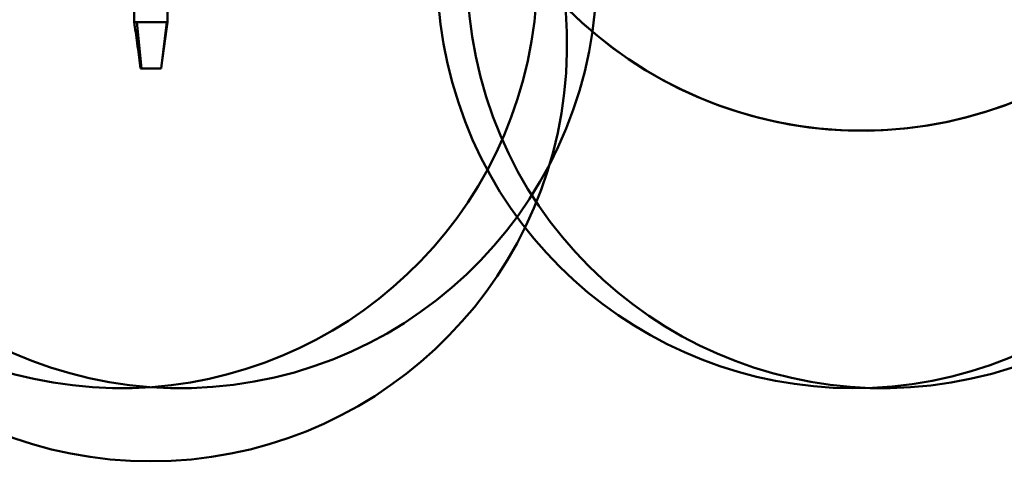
# Model space of a CAD drawing. Header units: millimetres. Extents: x 224 to 3432, y 73 to 2441.
# Tile 2 of 27: x 737 to 1033, y 210 to 343. Entities that reach past the tile are written whole.
import ezdxf

# ---------------------------------------------------------------- set-up
doc = ezdxf.new("R2010")
doc.units = ezdxf.units.MM
doc.header["$LTSCALE"] = 12
doc.layers.add('Widoczne (ISO)', color=7, linetype='Continuous', lineweight=50)

msp = doc.modelspace()

# ---------------------------------------------------------------- linework, layer by layer
at = {"layer": 'Widoczne (ISO)'}
for p, q in [((771.46, 355.97), (771.46, 341.97)), ((781.46, 355.97), (781.46, 341.97)), ((771.46, 341.97), (772.23, 341.97)), ((773.61, 327.97), (772.23, 341.97)), ((772.23, 341.97), (781.29, 341.97)), ((779.54, 327.97), (781.29, 341.97)), ((781.29, 341.97), (781.46, 341.97)), ((773.39, 327.97), (773.08, 330.39)), ((773.61, 327.97), (773.39, 327.97)), ((774.7, 327.97), (773.61, 327.97)), ((778.45, 327.97), (774.7, 327.97)), ((779.54, 327.97), (778.45, 327.97))]:
    msp.add_line(p, q, dxfattribs=at)
msp.add_circle((990.01, 434.33), 125, dxfattribs=at)
for centre, start, end in [((990.01, 434.33), 112.9573, 102.2491), ((767.55, 356.96), 97.2486, 74.8583), ((785.38, 356.96), 96.6996, 92.1133), ((987.53, 356.96), 110.0928, 91.6467), ((996.45, 356.96), 106.9001, 97.6283), ((776.46, 334.97), 97.5852, 82.4148)]:
    msp.add_arc(centre, 125, start, end, dxfattribs=at)
for points, knots in [([(773.08, 330.39), (773.01, 330.94), (772.94, 331.51), (772.7, 333.25), (772.53, 334.42), (772.07, 337.72), (771.77, 339.85), (771.46, 341.97)], [0, 0, 0, 0, 0.171576, 0.171576, 0.527, 0.527, 1.171032, 1.171032, 1.171032, 1.171032]), ([(781.46, 341.97), (781.19, 340.04), (780.91, 338.11), (780.37, 334.25), (780.08, 332.28), (779.85, 330.39)], [0, 0, 0, 0, 0.584661, 0.584661, 1.170442, 1.170442, 1.170442, 1.170442])]:
    msp.add_open_spline(points, degree=3, knots=knots, dxfattribs=at)

doc.saveas('drawing.dxf')
